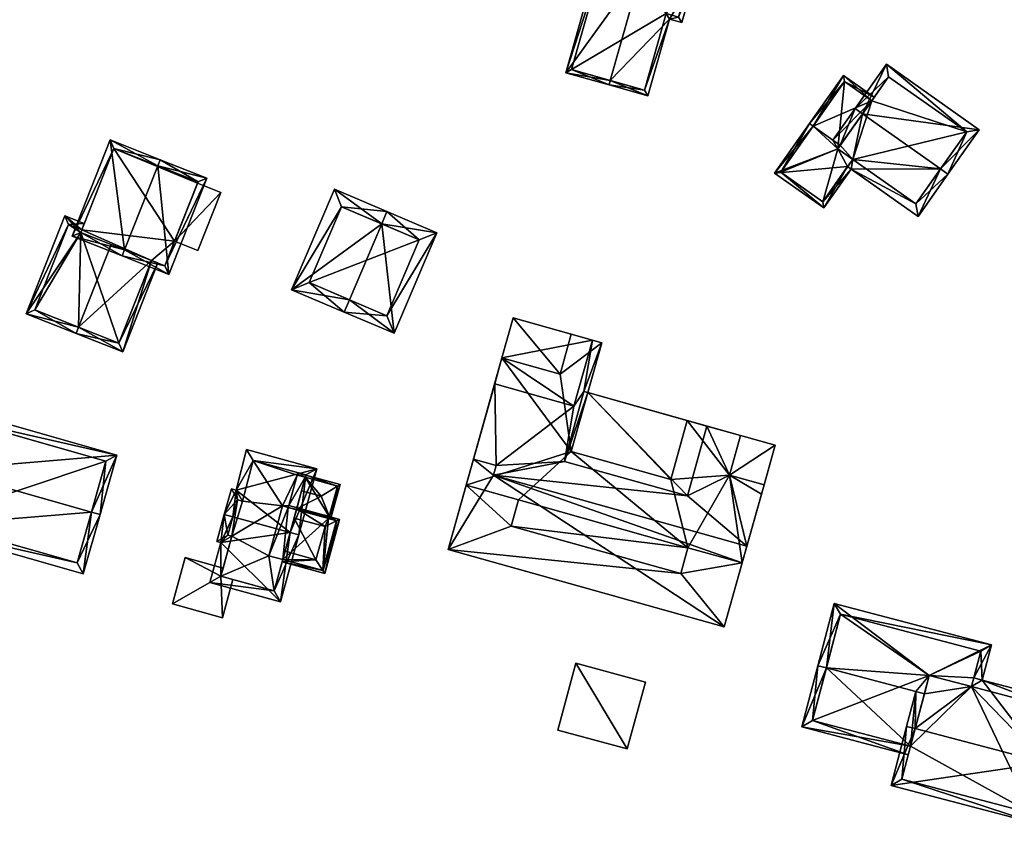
# Model space of a CAD drawing. Header units: inches. Extents: x 2685601 to 2690022, y 1235992 to 1239010.
# Tile 234 of 256: x 2688547 to 2688657, y 1238400 to 1238490. Entities that reach past the tile are written whole.
import ezdxf

# ---------------------------------------------------------------- set-up
doc = ezdxf.new("R2010")
doc.units = ezdxf.units.IN
doc.header["$MEASUREMENT"] = 0
doc.layers.add('Gebaeude Einzelhaus', color=10, linetype='Continuous')
doc.layers.add('Offenes Gebaeude', color=10, linetype='Continuous')

msp = doc.modelspace()

# ---------------------------------------------------------------- meshes
at = {"layer": 'Gebaeude Einzelhaus'}
mesh = msp.add_polyface(dxfattribs=at)
corners = [(2688612.645, 1238483.171, 504.905), (2688607.69, 1238484.051, 500.481), (2688612.509, 1238482.69, 504.905), (2688616.257, 1238495.956, 504.905), (2688611.574, 1238497.799, 500.481), (2688616.393, 1238496.438, 504.905), (2688622.105, 1238494.824, 499.374), (2688619.263, 1238490.051, 500.714), (2688620.646, 1238489.66, 499.374), (2688616.838, 1238481.468, 500.714), (2688608.308, 1238484.396, 500.924), (2688611.919, 1238497.181, 500.923), (2688616.493, 1238482.085, 501.18), (2688620.301, 1238490.278, 499.84), (2688618.918, 1238490.669, 501.18), (2688621.488, 1238494.479, 499.84), (2688611.919, 1238497.181, 493.877), (2688621.488, 1238494.479, 493.877), (2688608.308, 1238484.396, 493.877), (2688616.493, 1238482.085, 493.877), (2688618.918, 1238490.669, 493.877), (2688620.301, 1238490.278, 493.877)]
mesh.append_faces([[corners[k] for k in face] for face in [(3, 11, 5), (15, 3, 5), (5, 11, 4), (6, 13, 15), (6, 15, 5), (8, 13, 6), (14, 13, 7), (12, 14, 7), (7, 13, 8), (9, 12, 7), (0, 12, 2), (10, 0, 2), (2, 12, 9), (11, 10, 1), (4, 11, 1), (1, 10, 2), (9, 0, 2), (3, 6, 5), (9, 7, 0), (0, 7, 3), (3, 7, 6), (6, 7, 8), (4, 3, 5), (4, 1, 3), (3, 1, 0), (0, 1, 2)]], dxfattribs={"color": 13})
mesh.append_faces([[corners[k] for k in face] for face in [(18, 20, 19), (16, 20, 18), (17, 21, 20), (17, 20, 16), (15, 21, 17), (13, 21, 15), (20, 21, 13), (14, 20, 13), (19, 20, 12), (12, 20, 14), (0, 19, 12), (18, 19, 10), (10, 19, 0), (16, 18, 11), (11, 18, 10), (3, 16, 11), (17, 16, 15), (15, 16, 3)]], dxfattribs={"color": 41})
mesh = msp.add_polyface(dxfattribs=at)
corners = [(2688649.631, 1238473.282, 505.062), (2688647.106, 1238467.971, 501.902), (2688650.448, 1238472.705, 505.062), (2688639.626, 1238473.251, 501.902), (2688639.795, 1238474.356, 502.447), (2688640.883, 1238479.457, 505.062), (2688638.401, 1238475.941, 502.715), (2688640.065, 1238480.034, 505.062), (2688637.583, 1238476.518, 502.715), (2688638.118, 1238475.54, 502.447), (2688639.218, 1238473.539, 501.902), (2688653.946, 1238477.661, 501.586), (2688643.564, 1238484.99, 501.586), (2688646.866, 1238469.365, 502.448), (2688652.553, 1238477.421, 502.159), (2688643.804, 1238483.596, 502.159), (2688643.804, 1238483.596, 491.849), (2688652.553, 1238477.421, 491.848), (2688641.915, 1238480.92, 499.19), (2688641.915, 1238480.92, 491.849), (2688646.866, 1238469.365, 491.848), (2688639.795, 1238474.356, 491.848), (2688638.118, 1238475.54, 491.848)]
mesh.append_faces([[corners[k] for k in face] for face in [(12, 15, 7), (7, 15, 5), (2, 14, 11), (11, 14, 12), (12, 14, 15), (2, 0, 14), (6, 7, 5), (6, 8, 7), (3, 13, 1), (1, 13, 2), (2, 13, 0), (3, 4, 13), (3, 10, 4), (5, 12, 7), (2, 11, 0), (0, 11, 5), (5, 11, 12), (3, 4, 10), (4, 6, 9), (6, 7, 8), (4, 5, 6), (6, 5, 7), (3, 0, 4), (4, 0, 5), (3, 1, 0), (0, 1, 2)]], dxfattribs={"color": 13})
mesh.append_faces([[corners[k] for k in face] for face in [(17, 19, 16), (17, 21, 19), (19, 21, 22), (17, 20, 21), (14, 20, 17), (14, 13, 20), (14, 0, 13), (20, 4, 21), (20, 13, 4), (5, 18, 6), (18, 16, 19), (5, 15, 18), (18, 15, 16), (15, 14, 16), (16, 14, 17)]], dxfattribs={"color": 41})
mesh = msp.add_polyface(dxfattribs=at)
corners = [(2688637.583, 1238476.518, 502.715), (2688638.118, 1238475.54, 502.447), (2688638.401, 1238475.941, 502.715), (2688635.372, 1238478.078, 502.715), (2688631.049, 1238472.82, 499.012), (2688639.218, 1238473.539, 501.902), (2688639.795, 1238474.356, 502.447), (2688634.964, 1238478.366, 502.715), (2688636.57, 1238468.921, 499.012), (2688639.626, 1238473.251, 501.902), (2688641.915, 1238480.92, 499.19), (2688642.203, 1238481.328, 498.901), (2688638.766, 1238483.754, 498.901), (2688631.745, 1238472.94, 499.284), (2688636.45, 1238469.619, 499.285), (2688638.886, 1238483.058, 499.19), (2688638.886, 1238483.058, 491.849), (2688641.915, 1238480.92, 491.849), (2688631.745, 1238472.94, 491.848), (2688636.45, 1238469.619, 491.848), (2688639.795, 1238474.356, 491.848), (2688638.118, 1238475.54, 491.848)]
mesh.append_faces([[corners[k] for k in face] for face in [(15, 11, 10), (15, 12, 11), (15, 7, 12), (15, 3, 7), (9, 14, 5), (13, 7, 3), (13, 4, 7), (9, 8, 14), (14, 8, 13), (13, 8, 4), (10, 0, 2), (10, 3, 0), (10, 12, 3), (3, 12, 7), (10, 11, 12), (5, 8, 9), (5, 4, 8), (4, 3, 7), (6, 1, 5), (5, 1, 4), (4, 1, 3), (3, 1, 0), (0, 1, 2)]], dxfattribs={"color": 13})
mesh.append_faces([[corners[k] for k in face] for face in [(17, 21, 16), (16, 21, 18), (18, 21, 19), (19, 21, 20), (5, 20, 6), (5, 14, 20), (20, 14, 19), (14, 13, 19), (19, 13, 18), (3, 18, 13), (3, 16, 18), (3, 15, 16), (16, 10, 17), (16, 15, 10)]], dxfattribs={"color": 41})
mesh = msp.add_polyface(dxfattribs=at)
corners = [(2688558.28, 1238464.24, 503.875), (2688552.405, 1238465.755, 500.557), (2688558.005, 1238463.543, 503.875), (2688556.664, 1238476.529, 500.557), (2688561.987, 1238473.618, 503.875), (2688562.263, 1238474.316, 503.875), (2688567.478, 1238472.255, 500.557), (2688563.219, 1238461.481, 500.557), (2688553.379, 1238466.176, 500.97), (2688557.085, 1238475.555, 500.97), (2688562.798, 1238462.455, 501), (2688566.504, 1238471.834, 501.002), (2688566.504, 1238471.834, 488.225), (2688557.085, 1238475.555, 488.225), (2688553.494, 1238466.466, 499.262), (2688553.494, 1238466.466, 488.225), (2688553.379, 1238466.176, 499.262), (2688561.3, 1238463.047, 498.451), (2688562.798, 1238462.455, 488.225), (2688556.779, 1238464.833, 501.188), (2688561.3, 1238463.047, 488.225), (2688563.877, 1238465.185, 494.684), (2688566.448, 1238471.693, 494.684), (2688563.877, 1238465.185, 488.225), (2688566.448, 1238471.693, 488.225), (2688553.379, 1238466.176, 488.225)]
mesh.append_faces([[corners[k] for k in face] for face in [(4, 9, 5), (11, 4, 5), (5, 9, 3), (6, 10, 11), (6, 11, 5), (7, 10, 6), (0, 10, 2), (8, 0, 2), (2, 10, 7), (9, 8, 1), (3, 9, 1), (1, 8, 2), (7, 0, 2), (7, 4, 0), (7, 6, 4), (4, 6, 5), (3, 4, 5), (3, 0, 4), (3, 1, 0), (0, 1, 2)]], dxfattribs={"color": 13})
mesh.append_faces([[corners[k] for k in face] for face in [(15, 20, 25), (13, 23, 15), (15, 23, 20), (20, 23, 18), (13, 24, 23), (13, 12, 24), (12, 22, 24), (21, 18, 23), (21, 10, 18), (12, 11, 22), (22, 11, 21), (21, 11, 10), (18, 17, 20), (19, 8, 16), (17, 0, 19), (19, 0, 8), (18, 10, 17), (17, 10, 0), (8, 14, 16), (14, 13, 15), (8, 9, 14), (14, 9, 13), (9, 12, 13), (4, 11, 9), (9, 11, 12)]], dxfattribs={"color": 41})
mesh = msp.add_polyface(dxfattribs=at)
corners = [(2688563.877, 1238465.185, 494.684), (2688569.05, 1238470.665, 494.684), (2688566.448, 1238471.693, 494.684), (2688566.478, 1238464.156, 494.684), (2688566.448, 1238471.693, 488.225), (2688569.05, 1238470.665, 488.225), (2688563.877, 1238465.185, 488.225), (2688566.478, 1238464.156, 488.225)]
mesh.append_faces([[corners[k] for k in face] for face in [(3, 1, 0), (0, 1, 2)]], dxfattribs={"color": 13})
mesh.append_faces([[corners[k] for k in face] for face in [(5, 6, 4), (5, 7, 6), (1, 3, 5), (5, 3, 7), (7, 3, 6), (6, 3, 0), (5, 4, 1), (1, 4, 2)]], dxfattribs={"color": 41})
mesh = msp.add_polyface(dxfattribs=at)
corners = [(2688587.063, 1238467.135, 500.713), (2688593.233, 1238466.14, 497.506), (2688587.65, 1238468.515, 500.713), (2688588.445, 1238454.889, 497.506), (2688583.45, 1238458.644, 500.713), (2688582.863, 1238457.264, 500.712), (2688581.766, 1238471.019, 497.506), (2688576.98, 1238459.768, 497.506), (2688587.653, 1238456.856, 498.298), (2688578.948, 1238460.56, 498.259), (2688591.265, 1238465.348, 498.299), (2688582.559, 1238469.051, 498.258), (2688591.265, 1238465.348, 487.61), (2688582.559, 1238469.051, 487.61), (2688578.948, 1238460.56, 487.61), (2688587.653, 1238456.856, 487.61)]
mesh.append_faces([[corners[k] for k in face] for face in [(11, 9, 7), (6, 11, 7), (0, 11, 2), (10, 0, 2), (2, 11, 6), (1, 8, 10), (1, 10, 2), (3, 8, 1), (4, 8, 5), (9, 4, 5), (7, 9, 5), (5, 8, 3), (0, 7, 4), (4, 7, 5), (2, 6, 0), (0, 6, 7), (3, 4, 5), (3, 0, 4), (3, 1, 0), (0, 1, 2)]], dxfattribs={"color": 13})
mesh.append_faces([[corners[k] for k in face] for face in [(12, 15, 14), (12, 14, 13), (8, 15, 12), (8, 12, 10), (14, 15, 4), (4, 15, 8), (9, 14, 4), (13, 14, 11), (11, 14, 9), (12, 13, 0), (0, 13, 11), (10, 12, 0)]], dxfattribs={"color": 41})
mesh = msp.add_polyface(dxfattribs=at)
corners = [(2688558.064, 1238452.818, 498.028), (2688561.998, 1238462.771, 498.028), (2688561.3, 1238463.047, 498.451), (2688553.121, 1238455.577, 501.188), (2688556.779, 1238464.833, 501.188), (2688552.845, 1238454.88, 501.188), (2688547.268, 1238457.084, 498.028), (2688553.379, 1238466.176, 499.262), (2688551.591, 1238468.024, 498.028), (2688553.494, 1238466.466, 499.262), (2688553.769, 1238467.163, 499.262), (2688557.643, 1238453.791, 498.45), (2688552.013, 1238467.051, 498.423), (2688548.241, 1238457.505, 498.423), (2688553.494, 1238466.466, 488.225), (2688552.013, 1238467.051, 488.225), (2688548.241, 1238457.505, 488.225), (2688557.643, 1238453.791, 488.225), (2688561.3, 1238463.047, 488.225), (2688553.379, 1238466.176, 488.225)]
mesh.append_faces([[corners[k] for k in face] for face in [(6, 13, 5), (5, 13, 3), (10, 12, 8), (8, 12, 6), (6, 12, 13), (10, 9, 12), (0, 11, 1), (1, 11, 2), (0, 5, 11), (11, 5, 3), (8, 9, 10), (6, 7, 8), (8, 7, 9), (6, 3, 7), (7, 3, 4), (6, 5, 3), (0, 3, 5), (0, 2, 3), (3, 2, 4), (0, 1, 2)]], dxfattribs={"color": 13})
mesh.append_faces([[corners[k] for k in face] for face in [(14, 19, 15), (15, 19, 16), (16, 19, 17), (17, 19, 18), (17, 18, 11), (11, 18, 2), (3, 13, 11), (11, 13, 17), (17, 13, 16), (13, 12, 16), (16, 12, 15), (15, 12, 14), (14, 12, 9)]], dxfattribs={"color": 41})
mesh = msp.add_polyface(dxfattribs=at)
corners = [(2688607.023, 1238450.331, 495.646), (2688608.275, 1238454.796, 495.646), (2688601.779, 1238456.616, 495.646), (2688600.528, 1238452.152, 495.646), (2688601.557, 1238433.323, 494.206), (2688596.529, 1238437.884, 494.206), (2688594.512, 1238430.69, 494.206), (2688602.376, 1238436.245, 494.206), (2688620.542, 1238428.002, 494.206), (2688625.414, 1238422.029, 494.206), (2688627.421, 1238429.187, 494.206), (2688621.351, 1238430.889, 494.206), (2688619.42, 1238438.523, 496.046), (2688621.272, 1238445.128, 496.046), (2688610.137, 1238448.25, 496.046), (2688608.285, 1238441.644, 496.046), (2688607.023, 1238450.331, 497.726), (2688611.702, 1238453.835, 497.726), (2688608.275, 1238454.796, 497.726), (2688608.285, 1238441.644, 497.726), (2688600.528, 1238452.152, 497.726), (2688596.529, 1238437.884, 497.726), (2688602.376, 1238436.245, 497.726), (2688621.351, 1238430.889, 497.726), (2688601.557, 1238433.323, 497.726), (2688620.542, 1238428.002, 497.726), (2688625.997, 1238439.008, 497.726), (2688627.421, 1238429.187, 497.726), (2688619.42, 1238438.523, 497.726), (2688629.869, 1238437.923, 497.726), (2688621.272, 1238445.128, 497.726), (2688627.243, 1238443.455, 497.726), (2688625.997, 1238439.008, 495.646), (2688629.869, 1238437.923, 495.646), (2688631.115, 1238442.369, 495.646), (2688627.243, 1238443.455, 495.646), (2688610.655, 1238454.129, 484.338), (2688601.779, 1238456.616, 484.338), (2688610.655, 1238454.129, 495.646), (2688600.528, 1238452.152, 484.338), (2688599.711, 1238449.236, 484.338), (2688599.711, 1238449.236, 495.646), (2688608.586, 1238446.748, 484.338), (2688625.414, 1238422.029, 484.338), (2688594.512, 1238430.69, 484.338), (2688627.421, 1238429.187, 484.338), (2688627.943, 1238431.051, 484.338), (2688627.943, 1238431.051, 494.206), (2688597.349, 1238440.81, 494.206), (2688597.349, 1238440.81, 484.338), (2688599.58, 1238439.001, 484.338), (2688599.887, 1238440.098, 484.338), (2688623.471, 1238444.512, 496.046), (2688623.471, 1238444.512, 484.338), (2688610.137, 1238448.25, 484.338), (2688621.281, 1238436.696, 484.338), (2688607.516, 1238440.554, 484.338), (2688609.707, 1238448.37, 484.338), (2688627.243, 1238443.455, 484.338), (2688611.702, 1238453.835, 484.338), (2688629.576, 1238436.877, 484.338), (2688629.869, 1238437.923, 484.338), (2688625.997, 1238439.008, 484.338), (2688631.115, 1238442.369, 484.338)]
mesh.append_faces([[corners[k] for k in face] for face in [(32, 34, 35), (32, 33, 34), (28, 26, 30), (30, 26, 31), (26, 27, 29), (19, 23, 28), (28, 23, 26), (26, 23, 27), (23, 24, 25), (19, 22, 23), (23, 22, 24), (19, 21, 22), (19, 20, 21), (19, 16, 20), (19, 17, 16), (16, 17, 18), (12, 14, 15), (12, 13, 14), (8, 10, 11), (8, 9, 10), (4, 6, 8), (8, 6, 9), (7, 5, 4), (4, 5, 6), (0, 2, 3), (0, 1, 2)]], dxfattribs={"color": 13})
mesh.append_faces([[corners[k] for k in face] for face in [(61, 62, 63), (63, 62, 58), (34, 63, 35), (35, 63, 58), (33, 63, 34), (33, 61, 63), (46, 62, 60), (60, 62, 61), (62, 53, 58), (46, 55, 62), (62, 55, 53), (57, 59, 54), (57, 36, 59), (56, 42, 57), (57, 42, 36), (56, 51, 42), (42, 51, 40), (40, 51, 49), (46, 50, 55), (55, 50, 56), (56, 50, 51), (32, 35, 26), (26, 35, 31), (26, 29, 32), (32, 29, 33), (33, 60, 61), (29, 47, 33), (33, 47, 60), (60, 47, 46), (29, 27, 47), (47, 27, 10), (27, 23, 10), (10, 23, 11), (8, 11, 25), (25, 11, 23), (25, 24, 8), (8, 24, 4), (7, 4, 22), (22, 4, 24), (22, 21, 7), (7, 21, 5), (21, 48, 5), (48, 40, 49), (21, 41, 48), (48, 41, 40), (21, 20, 41), (41, 20, 3), (20, 16, 3), (3, 16, 0), (16, 18, 0), (0, 18, 1), (17, 38, 18), (18, 38, 1), (17, 59, 38), (38, 59, 36), (59, 14, 54), (14, 19, 15), (59, 17, 14), (14, 17, 19), (19, 28, 15), (15, 28, 12), (28, 30, 12), (12, 30, 13), (30, 52, 13), (52, 35, 53), (53, 35, 58), (30, 31, 52), (52, 31, 35), (54, 56, 57), (53, 55, 54), (54, 55, 56), (13, 54, 14), (13, 53, 54), (13, 52, 53), (43, 50, 45), (45, 50, 46), (50, 49, 51), (43, 44, 50), (50, 44, 49), (5, 44, 6), (5, 49, 44), (5, 48, 49), (10, 46, 47), (9, 45, 10), (10, 45, 46), (9, 43, 45), (9, 6, 43), (43, 6, 44), (39, 42, 40), (37, 36, 39), (39, 36, 42), (3, 40, 41), (3, 39, 40), (3, 2, 39), (39, 2, 37), (1, 37, 2), (38, 36, 1), (1, 36, 37)]], dxfattribs={"color": 41})
mesh = msp.add_polyface(dxfattribs=at)
corners = [(2688537.901, 1238439.612, 498.147), (2688557.42, 1238441.255, 493.169), (2688538.83, 1238446.539, 493.169), (2688554.567, 1238434.874, 498.147), (2688555.529, 1238434.601, 498.147), (2688536.939, 1238439.885, 498.147), (2688535.053, 1238433.25, 493.169), (2688553.644, 1238427.966, 493.169), (2688539.519, 1238445.304, 493.888), (2688536.288, 1238433.939, 493.891), (2688552.955, 1238429.201, 493.89), (2688556.185, 1238440.566, 493.889), (2688556.185, 1238440.566, 483.537), (2688539.519, 1238445.304, 483.537), (2688536.288, 1238433.939, 483.537), (2688552.955, 1238429.201, 483.537)]
mesh.append_faces([[corners[k] for k in face] for face in [(11, 8, 1), (10, 3, 4), (4, 3, 11), (4, 11, 1), (7, 10, 4), (9, 10, 6), (6, 10, 7), (0, 9, 5), (8, 0, 5), (5, 9, 6), (1, 8, 2), (2, 8, 5), (3, 7, 4), (5, 6, 0), (0, 6, 3), (3, 6, 7), (0, 2, 5), (4, 1, 3), (3, 1, 0), (0, 1, 2)]], dxfattribs={"color": 13})
mesh.append_faces([[corners[k] for k in face] for face in [(12, 15, 14), (12, 14, 13), (10, 15, 3), (11, 15, 12), (3, 15, 11), (14, 15, 10), (9, 14, 10), (0, 14, 9), (13, 14, 8), (8, 14, 0), (12, 13, 8), (11, 12, 8)]], dxfattribs={"color": 41})
mesh = msp.add_polyface(dxfattribs=at)
corners = [(2688569.444, 1238434.605, 497.969), (2688568.616, 1238431.589, 494.917), (2688569.05, 1238431.471, 494.917), (2688575.72, 1238424.826, 490.385), (2688567.823, 1238426.993, 490.385), (2688576.81, 1238432.585, 497.969), (2688570.407, 1238434.341, 497.969), (2688577.775, 1238432.32, 497.969), (2688570.766, 1238437.339, 495.024), (2688579.809, 1238439.738, 490.385), (2688571.945, 1238441.894, 490.385), (2688570.233, 1238437.485, 495.024), (2688578.58, 1238439.038, 491.37), (2688572.659, 1238440.661, 491.371), (2688571.48, 1238436.106, 496.01), (2688570.933, 1238436.256, 496.01), (2688569.845, 1238432.291, 495.894), (2688570.279, 1238432.173, 495.895), (2688569.051, 1238427.693, 491.36), (2688575.02, 1238426.055, 491.36), (2688572.659, 1238440.661, 484.588), (2688578.58, 1238439.038, 484.588), (2688571.48, 1238436.106, 484.588), (2688570.933, 1238436.256, 484.588), (2688569.845, 1238432.291, 484.588), (2688570.279, 1238432.173, 484.588), (2688569.305, 1238428.619, 490.285), (2688569.305, 1238428.619, 490.385), (2688569.051, 1238427.693, 484.588), (2688569.051, 1238427.693, 490.285), (2688569.051, 1238427.693, 490.385), (2688570.415, 1238427.319, 490.285), (2688575.02, 1238426.055, 484.588), (2688570.415, 1238427.319, 490.385), (2688577.255, 1238434.204, 490.858), (2688577.543, 1238435.256, 490.294), (2688578.094, 1238437.266, 491.174), (2688578.51, 1238438.783, 490.358), (2688578.51, 1238438.783, 484.588), (2688576.239, 1238430.5, 490.858), (2688575.983, 1238429.569, 490.358), (2688575.983, 1238429.569, 484.588), (2688576.67, 1238435.627, 484.588), (2688576.604, 1238435.386, 484.588), (2688575.945, 1238435.566, 484.588), (2688574.419, 1238429.998, 484.588), (2688577.604, 1238439.031, 484.588)]
mesh.append_faces([[corners[k] for k in face] for face in [(4, 19, 3), (3, 19, 7), (7, 19, 5), (2, 18, 4), (4, 18, 19), (2, 17, 18), (0, 16, 1), (1, 16, 2), (2, 16, 17), (0, 6, 16), (8, 15, 11), (11, 15, 0), (0, 15, 6), (8, 14, 15), (9, 13, 10), (10, 13, 8), (8, 13, 14), (7, 12, 9), (9, 12, 13), (7, 5, 12), (5, 8, 6), (6, 8, 0), (0, 8, 11), (7, 9, 5), (5, 9, 8), (8, 9, 10), (5, 3, 7), (0, 2, 6), (6, 2, 5), (5, 2, 3), (3, 2, 4), (0, 1, 2)]], dxfattribs={"color": 13})
mesh.append_faces([[corners[k] for k in face] for face in [(46, 21, 38), (46, 20, 21), (22, 25, 23), (23, 25, 24), (25, 45, 28), (28, 45, 32), (32, 45, 41), (42, 44, 46), (46, 44, 20), (20, 44, 22), (22, 44, 25), (25, 44, 45), (42, 43, 44), (40, 32, 41), (39, 19, 40), (40, 19, 32), (34, 5, 39), (39, 5, 19), (12, 37, 21), (21, 37, 38), (34, 36, 5), (5, 36, 12), (12, 36, 37), (34, 35, 36), (28, 31, 29), (33, 18, 30), (31, 19, 33), (33, 19, 18), (28, 32, 31), (31, 32, 19), (18, 27, 30), (26, 28, 29), (26, 25, 28), (18, 17, 27), (27, 17, 26), (26, 17, 25), (17, 16, 25), (25, 16, 24), (16, 23, 24), (6, 15, 16), (16, 15, 23), (15, 14, 23), (23, 14, 22), (14, 13, 22), (22, 13, 20), (13, 12, 20), (20, 12, 21)]], dxfattribs={"color": 41})
mesh = msp.add_polyface(dxfattribs=at)
corners = [(2688580.488, 1238428.333, 490.358), (2688580.691, 1238428.018, 490.228), (2688582.351, 1238434.069, 490.228), (2688582.016, 1238433.902, 490.358), (2688580.719, 1238433.255, 490.858), (2688579.703, 1238429.55, 490.858), (2688575.983, 1238429.569, 490.358), (2688576.239, 1238430.5, 490.858), (2688575.917, 1238429.327, 490.228), (2688581.17, 1238434.393, 490.228), (2688581.137, 1238434.27, 490.294), (2688577.543, 1238435.256, 490.294), (2688577.255, 1238434.204, 490.858), (2688580.516, 1238428.325, 490.344), (2688582.044, 1238433.894, 490.344), (2688581.104, 1238434.151, 490.358), (2688581.321, 1238434.092, 490.242), (2688581.104, 1238434.151, 490.242), (2688581.182, 1238434.437, 490.367), (2688580.291, 1238436.664, 491.174), (2688578.094, 1238437.266, 491.174), (2688582.098, 1238437.781, 490.367), (2688578.576, 1238439.025, 490.228), (2688578.51, 1238438.783, 490.358), (2688582.41, 1238437.974, 490.228), (2688581.345, 1238434.085, 490.228), (2688582.103, 1238437.799, 490.358), (2688580.516, 1238428.325, 484.588), (2688575.983, 1238429.569, 484.588), (2688582.044, 1238433.894, 484.588), (2688581.104, 1238434.151, 484.588), (2688581.17, 1238434.393, 484.588), (2688576.604, 1238435.386, 484.588), (2688576.67, 1238435.627, 484.588), (2688574.419, 1238429.998, 484.588), (2688575.945, 1238435.566, 484.588), (2688582.103, 1238437.799, 484.588), (2688578.51, 1238438.783, 484.588), (2688577.604, 1238439.031, 484.588)]
mesh.append_faces([[corners[k] for k in face] for face in [(10, 16, 17), (10, 18, 16), (24, 26, 22), (22, 26, 23), (24, 21, 26), (18, 25, 16), (24, 18, 21), (24, 25, 18), (25, 21, 19), (25, 24, 21), (25, 18, 16), (25, 19, 18), (21, 23, 19), (19, 23, 20), (24, 22, 21), (21, 22, 23), (11, 19, 20), (11, 18, 19), (11, 10, 18), (18, 10, 16), (16, 10, 17), (10, 3, 15), (10, 9, 3), (3, 9, 2), (1, 14, 2), (2, 14, 3), (0, 13, 1), (1, 13, 14), (8, 0, 1), (8, 6, 0), (4, 12, 5), (5, 12, 7), (4, 11, 12), (3, 10, 4), (4, 10, 11), (3, 9, 10), (3, 2, 9), (0, 8, 1), (0, 5, 8), (8, 5, 6), (6, 5, 7), (0, 4, 5), (0, 3, 4), (0, 2, 3), (0, 1, 2)]], dxfattribs={"color": 13})
mesh.append_faces([[corners[k] for k in face] for face in [(31, 37, 36), (31, 33, 37), (37, 33, 38), (36, 37, 26), (26, 37, 23), (21, 36, 26), (10, 9, 18), (18, 9, 21), (21, 9, 36), (36, 9, 31), (32, 34, 35), (32, 28, 34), (32, 30, 28), (28, 30, 27), (27, 30, 29), (33, 31, 32), (32, 31, 30), (17, 10, 15), (17, 9, 10), (17, 30, 9), (9, 30, 31), (14, 17, 3), (3, 17, 15), (14, 29, 17), (17, 29, 30), (14, 13, 29), (29, 13, 27), (27, 0, 28), (28, 0, 6), (27, 13, 0)]], dxfattribs={"color": 41})
mesh = msp.add_polyface(dxfattribs=at)
corners = [(2688646.27, 1238408.666, 495.189), (2688634.08, 1238410.838, 494.809), (2688646.016, 1238407.699, 494.809), (2688636.849, 1238417.433, 497.502), (2688635.881, 1238417.688, 497.502), (2688646.851, 1238414.803, 497.502), (2688647.818, 1238414.549, 497.502), (2688653.334, 1238416.328, 496.468), (2688648.358, 1238416.603, 496.799), (2688653.08, 1238415.362, 496.799), (2688655.34, 1238420.028, 495.116), (2688637.716, 1238424.661, 495.116), (2688654.3, 1238416.074, 496.469), (2688635.301, 1238411.55, 495.189), (2688654.119, 1238419.315, 495.447), (2688638.429, 1238423.44, 495.447), (2688653.079, 1238415.362, 485.577), (2688654.119, 1238419.315, 485.577), (2688638.429, 1238423.44, 485.577), (2688635.301, 1238411.55, 485.577), (2688646.27, 1238408.666, 485.577), (2688648.358, 1238416.603, 485.577)]
mesh.append_faces([[corners[k] for k in face] for face in [(11, 15, 4), (4, 15, 3), (14, 12, 7), (11, 10, 15), (15, 10, 14), (14, 10, 12), (4, 13, 1), (1, 13, 2), (2, 13, 0), (4, 3, 13), (3, 11, 4), (10, 7, 12), (6, 8, 5), (5, 8, 3), (3, 8, 11), (11, 8, 10), (10, 8, 7), (7, 8, 9), (3, 0, 5), (5, 0, 6), (4, 1, 3), (3, 1, 0), (0, 1, 2)]], dxfattribs={"color": 13})
mesh.append_faces([[corners[k] for k in face] for face in [(16, 21, 17), (17, 21, 18), (18, 21, 19), (19, 21, 20), (0, 13, 20), (20, 13, 19), (3, 19, 13), (3, 18, 19), (3, 15, 18), (15, 14, 18), (18, 14, 17), (9, 16, 7), (7, 16, 14), (14, 16, 17)]], dxfattribs={"color": 41})
mesh = msp.add_polyface(dxfattribs=at)
corners = [(2688608.813, 1238417.979, 490.899), (2688614.555, 1238408.374, 490.899), (2688616.591, 1238415.865, 490.899), (2688606.777, 1238410.488, 490.899), (2688608.813, 1238417.979, 484.293), (2688616.591, 1238415.865, 484.293), (2688606.777, 1238410.488, 484.293), (2688614.555, 1238408.374, 484.293)]
mesh.append_faces([[corners[k] for k in face] for face in [(3, 1, 0), (0, 1, 2)]], dxfattribs={"color": 13})
mesh.append_faces([[corners[k] for k in face] for face in [(4, 7, 6), (5, 7, 4), (2, 7, 5), (1, 7, 2), (6, 7, 3), (3, 7, 1), (4, 6, 0), (0, 6, 3), (5, 4, 2), (2, 4, 0)]], dxfattribs={"color": 41})
mesh = msp.add_polyface(dxfattribs=at)
corners = [(2688646.851, 1238414.803, 497.502), (2688645.824, 1238410.9, 498.838), (2688646.791, 1238410.646, 498.838), (2688653.08, 1238415.362, 496.799), (2688661.372, 1238406.81, 498.838), (2688647.818, 1238414.549, 497.502), (2688664.16, 1238413.481, 496.468), (2688662.339, 1238406.556, 498.838), (2688654.3, 1238416.074, 496.469), (2688653.334, 1238416.328, 496.468), (2688648.358, 1238416.603, 496.799), (2688644.084, 1238404.283, 496.468), (2688660.599, 1238399.94, 496.468), (2688662.939, 1238412.769, 496.799), (2688645.305, 1238404.995, 496.814), (2688659.886, 1238401.161, 496.814), (2688662.939, 1238412.769, 485.577), (2688653.079, 1238415.362, 485.577), (2688646.27, 1238408.666, 495.189), (2688645.305, 1238404.995, 485.577), (2688646.27, 1238408.666, 485.577), (2688659.886, 1238401.161, 485.577), (2688648.358, 1238416.603, 485.577)]
mesh.append_faces([[corners[k] for k in face] for face in [(12, 15, 7), (7, 15, 4), (1, 14, 11), (11, 14, 12), (12, 14, 15), (1, 2, 14), (13, 7, 4), (13, 6, 7), (3, 8, 13), (13, 8, 6), (3, 9, 8), (0, 2, 1), (0, 5, 2), (4, 12, 7), (1, 11, 2), (2, 11, 4), (4, 11, 12), (5, 3, 10), (3, 8, 9), (3, 4, 8), (8, 4, 6), (6, 4, 7), (0, 2, 5), (5, 2, 3), (3, 2, 4), (0, 1, 2)]], dxfattribs={"color": 13})
mesh.append_faces([[corners[k] for k in face] for face in [(17, 20, 22), (16, 21, 17), (17, 21, 20), (20, 21, 19), (13, 4, 16), (16, 4, 21), (21, 4, 15), (15, 14, 21), (21, 14, 19), (19, 18, 20), (18, 2, 5), (19, 14, 18), (18, 14, 2), (16, 3, 13), (16, 17, 3)]], dxfattribs={"color": 41})
at = {"layer": 'Offenes Gebaeude'}
mesh = msp.add_polyface(dxfattribs=at)
corners = [(2688569.248, 1238423.059, 490.385), (2688570.415, 1238427.319, 490.385), (2688569.051, 1238427.693, 490.385), (2688565.054, 1238429.785, 490.385), (2688569.305, 1238428.619, 490.385), (2688563.633, 1238424.599, 490.385), (2688563.633, 1238424.599, 490.285), (2688565.054, 1238429.785, 490.285), (2688569.248, 1238423.059, 490.285), (2688570.415, 1238427.319, 490.285), (2688569.305, 1238428.619, 490.285), (2688569.051, 1238427.693, 490.285)]
mesh.append_faces([[corners[k] for k in face] for face in [(0, 2, 5), (5, 2, 3), (3, 2, 4), (0, 1, 2)]], dxfattribs={"color": 13})
mesh.append_faces([[corners[k] for k in face] for face in [(8, 11, 9), (11, 7, 10), (8, 6, 11), (11, 6, 7), (7, 4, 10), (7, 3, 4), (8, 9, 0), (0, 9, 1), (0, 5, 8), (8, 5, 6), (5, 3, 6), (6, 3, 7)]], dxfattribs={"color": 41})

doc.saveas('drawing.dxf')
